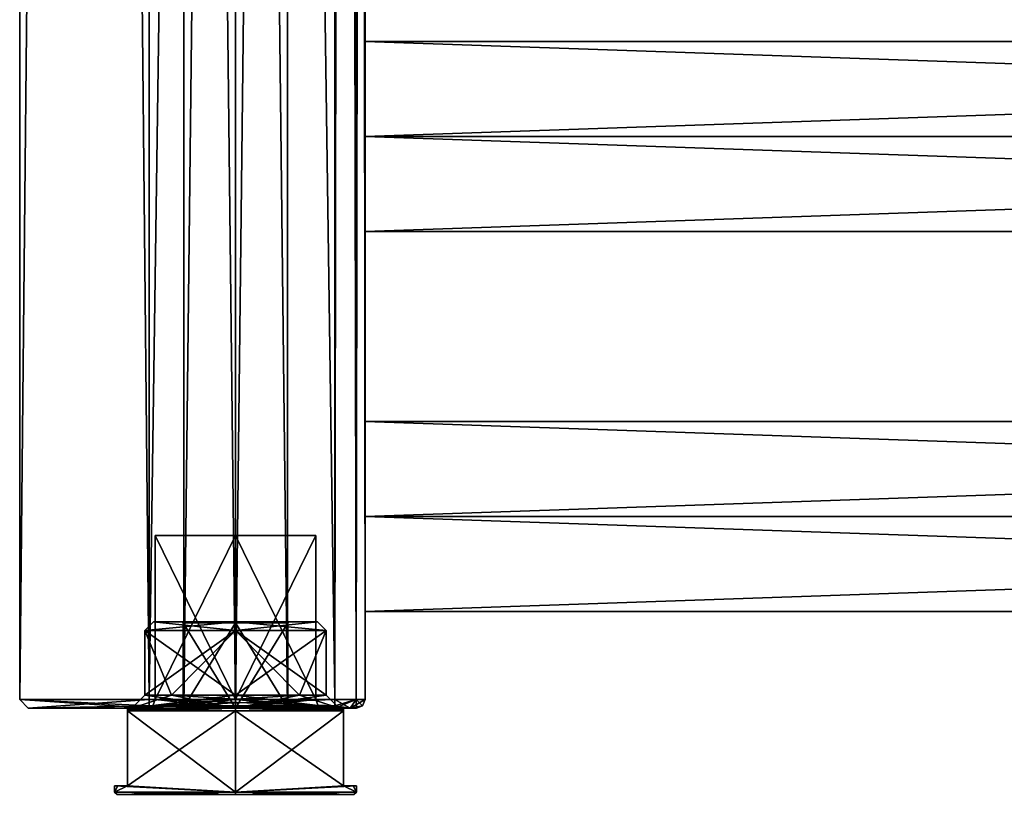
# Model space of a CAD drawing. Extents: x -200 to 200, y -831 to 754.
# Tile 70 of 256: x -200 to -86, y -758 to -668. Entities that reach past the tile are written whole.
import ezdxf

# ---------------------------------------------------------------- set-up
doc = ezdxf.new("R2010")
doc.units = 0
doc.header["$LTSCALE"] = 5.599365
for name, color, linetype in [('1', 7, 'CONTINUOUS'), ('2', 7, 'CONTINUOUS'), ('3', 7, 'CONTINUOUS'), ('4', 7, 'CONTINUOUS'), ('43', 7, 'CONTINUOUS'), ('44', 7, 'CONTINUOUS'), ('46', 7, 'CONTINUOUS'), ('47', 7, 'CONTINUOUS'), ('48', 7, 'CONTINUOUS'), ('5', 7, 'CONTINUOUS'), ('52', 7, 'CONTINUOUS'), ('5262', 7, 'CONTINUOUS'), ('5263', 7, 'CONTINUOUS'), ('5273', 7, 'CONTINUOUS'), ('5274', 7, 'CONTINUOUS'), ('5275', 7, 'CONTINUOUS'), ('5280', 7, 'CONTINUOUS'), ('5281', 7, 'CONTINUOUS'), ('5282', 7, 'CONTINUOUS'), ('5283', 7, 'CONTINUOUS'), ('5284', 7, 'CONTINUOUS'), ('5285', 7, 'CONTINUOUS'), ('5286', 7, 'CONTINUOUS'), ('53', 7, 'CONTINUOUS'), ('5301', 7, 'CONTINUOUS'), ('5302', 7, 'CONTINUOUS'), ('5304', 7, 'CONTINUOUS'), ('5305', 7, 'CONTINUOUS'), ('5328', 7, 'CONTINUOUS'), ('5329', 7, 'CONTINUOUS'), ('5330', 7, 'CONTINUOUS'), ('5331', 7, 'CONTINUOUS'), ('5332', 7, 'CONTINUOUS'), ('5333', 7, 'CONTINUOUS'), ('5334', 7, 'CONTINUOUS'), ('5335', 7, 'CONTINUOUS'), ('54', 7, 'CONTINUOUS'), ('58', 7, 'CONTINUOUS'), ('59', 7, 'CONTINUOUS'), ('6', 7, 'CONTINUOUS'), ('60', 7, 'CONTINUOUS'), ('81', 7, 'CONTINUOUS'), ('82', 7, 'CONTINUOUS'), ('83', 7, 'CONTINUOUS'), ('87', 7, 'CONTINUOUS'), ('88', 7, 'CONTINUOUS')]:
    doc.layers.add(name, color=color, linetype=linetype)

msp = doc.modelspace()

# ---------------------------------------------------------------- linework, layer by layer
at = {"layer": '1', "color": 7, "linetype": 'CONTINUOUS'}
for points in [[(-185, -747.2, -15), (-185, 747.2, -15), (-163.5, -747.2, -15), (-185, -747.2, -15)], [(-163.5, -747.2, -15), (-185, 747.2, -15), (-163.5, 747.2, -15), (-163.5, -747.2, -15)]]:
    msp.add_3dface(points, dxfattribs=at)
at = {"layer": '2', "color": 7, "linetype": 'CONTINUOUS'}
for points in [[(-185, -747.2, 15), (-163.5, 747.2, 15), (-185, 747.2, 15), (-185, -747.2, 15)], [(-163.5, -747.2, 15), (-163.5, 747.2, 15), (-185, -747.2, 15), (-163.5, -747.2, 15)]]:
    msp.add_3dface(points, dxfattribs=at)
at = {"layer": '3', "color": 7, "linetype": 'CONTINUOUS'}
for points in [[(160, -715), (-160, -715), (-160, -726, 11), (160, -715)], [(160, -726, 11), (160, -715), (-160, -726, 11), (160, -726, 11)], [(160, -715), (160, -726, -11), (-160, -715), (160, -715)], [(160, -726, -11), (-160, -726, -11), (-160, -715), (160, -726, -11)]]:
    msp.add_3dface(points, dxfattribs=at)
at = {"layer": '4', "color": 7, "linetype": 'CONTINUOUS'}
for points in [[(160, -726, -11), (160, -737), (-160, -726, -11), (160, -726, -11)], [(160, -726, 11), (-160, -726, 11), (-160, -737), (160, -726, 11)], [(-160, -726, -11), (160, -737), (-160, -737), (-160, -726, -11)], [(160, -737), (160, -726, 11), (-160, -737), (160, -737)]]:
    msp.add_3dface(points, dxfattribs=at)
at = {"layer": '43', "color": 7, "linetype": 'CONTINUOUS'}
for points in [[(-185, -748.2, 14), (-199, -748.2, 0), (-185.3, -748.2), (-185, -748.2, 14)], [(-199, -748.2, 0), (-185, -748.2, -14), (-185.3, -748.2), (-199, -748.2, 0)], [(-185, -748.2, 14), (-185.3, -748.2), (-175, -748.2, 10.3), (-185, -748.2, 14)], [(-185.3, -748.2), (-185, -748.2, -14), (-175, -748.2, -10.3), (-185.3, -748.2)], [(-185, -748.2, -14), (-163.5, -748.2, -14), (-175, -748.2, -10.3), (-185, -748.2, -14)], [(-163.5, -748.2, 14), (-185, -748.2, 14), (-175, -748.2, 10.3), (-163.5, -748.2, 14)], [(-175, -748.2, -10.3), (-163.5, -748.2, -14), (-164.7, -748.2), (-175, -748.2, -10.3)], [(-164.7, -748.2), (-163.5, -748.2, 14), (-175, -748.2, 10.3), (-164.7, -748.2)], [(-163.5, -748.2, -14), (-163.5, -748.2, 14), (-164.7, -748.2), (-163.5, -748.2, -14)], [(-161.73, -748.2, -13.27), (-163.5, -748.2, 14), (-163.5, -748.2, -14), (-161.73, -748.2, -13.27)], [(-161.73, -748.2, 13.27), (-163.5, -748.2, 14), (-161.73, -748.2, -13.27), (-161.73, -748.2, 13.27)], [(-161, -748.2, -11.5), (-161.73, -748.2, 13.27), (-161.73, -748.2, -13.27), (-161, -748.2, -11.5)], [(-161, -748.2, 11.5), (-161.73, -748.2, 13.27), (-161, -748.2, -11.5), (-161, -748.2, 11.5)]]:
    msp.add_3dface(points, dxfattribs=at)
at = {"layer": '44', "color": 7, "linetype": 'CONTINUOUS'}
for points in [[(-160, -747.2, 11.5), (-160, -330, 11), (-160, 154, 11.5), (-160, -747.2, 11.5)], [(-160, -747.2, -11.5), (-160, -66, -11.5), (-160, -374, -11), (-160, -747.2, -11.5)], [(-160, -747.2, 11.5), (-160, -374, 11), (-160, -330, 11), (-160, -747.2, 11.5)], [(-160, -418, -11), (-160, -747.2, -11.5), (-160, -374, -11), (-160, -418, -11)], [(-160, -747.2, 11.5), (-160, -418, 11), (-160, -374, 11), (-160, -747.2, 11.5)], [(-160, -462, -11), (-160, -747.2, -11.5), (-160, -418, -11), (-160, -462, -11)], [(-160, -747.2, 11.5), (-160, -462, 11), (-160, -418, 11), (-160, -747.2, 11.5)], [(-160, -594, -11), (-160, -747.2, -11.5), (-160, -462, -11), (-160, -594, -11)], [(-160, -747.2, 11.5), (-160, -594, 11), (-160, -462, 11), (-160, -747.2, 11.5)], [(-160, -638, -11), (-160, -747.2, -11.5), (-160, -594, -11), (-160, -638, -11)], [(-160, -747.2, 11.5), (-160, -638, 11), (-160, -594, 11), (-160, -747.2, 11.5)], [(-160, -682, -11), (-160, -747.2, -11.5), (-160, -638, -11), (-160, -682, -11)], [(-160, -747.2, 11.5), (-160, -682, 11), (-160, -638, 11), (-160, -747.2, 11.5)], [(-160, -671), (-160, -682, -11), (-160, -638, -11), (-160, -671)], [(-160, -671), (-160, -638, -11), (-160, -649), (-160, -671)], [(-160, -638, 11), (-160, -682, 11), (-160, -649), (-160, -638, 11)], [(-160, -682, 11), (-160, -671), (-160, -649), (-160, -682, 11)], [(-160, -747.2, 11.5), (-160, -726, 11), (-160, -682, 11), (-160, -747.2, 11.5)], [(-160, -726, -11), (-160, -747.2, -11.5), (-160, -682, -11), (-160, -726, -11)], [(-160, -715), (-160, -726, -11), (-160, -682, -11), (-160, -715)], [(-160, -715), (-160, -682, -11), (-160, -693), (-160, -715)], [(-160, -682, 11), (-160, -726, 11), (-160, -693), (-160, -682, 11)], [(-160, -726, 11), (-160, -715), (-160, -693), (-160, -726, 11)], [(-160, -726, 11), (-160, -747.2, 11.5), (-160, -737), (-160, -726, 11)], [(-160, -747.2, -11.5), (-160, -726, -11), (-160, -737), (-160, -747.2, -11.5)], [(-160, -747.2, 11.5), (-160, -747.2, -11.5), (-160, -737), (-160, -747.2, 11.5)]]:
    msp.add_3dface(points, dxfattribs=at)
at = {"layer": '46', "color": 7, "linetype": 'CONTINUOUS'}
for points in [[(-185, 747.2, -15), (-200, -747.2), (-200, 747.2), (-185, 747.2, -15)], [(-185, 747.2, -15), (-185, -747.2, -15), (-200, -747.2), (-185, 747.2, -15)], [(-200, -747.2), (-185, -747.2, 15), (-200, 747.2), (-200, -747.2)], [(-185, -747.2, 15), (-185, 747.2, 15), (-200, 747.2), (-185, -747.2, 15)]]:
    msp.add_3dface(points, dxfattribs=at)
at = {"layer": '47', "color": 7, "linetype": 'CONTINUOUS'}
for points in [[(-163.5, 747.2, 15), (-161.03, -747.2, 13.97), (-161.03, 747.2, 13.97), (-163.5, 747.2, 15)], [(-163.5, 747.2, 15), (-163.5, -747.2, 15), (-161.03, -747.2, 13.97), (-163.5, 747.2, 15)], [(-160, -747.2, 11.5), (-160, 154, 11.5), (-161.03, 747.2, 13.97), (-160, -747.2, 11.5)], [(-161.03, -747.2, 13.97), (-160, -747.2, 11.5), (-161.03, 747.2, 13.97), (-161.03, -747.2, 13.97)]]:
    msp.add_3dface(points, dxfattribs=at)
at = {"layer": '48', "color": 7, "linetype": 'CONTINUOUS'}
for points in [[(-161.03, -747.2, -13.97), (-163.5, -747.2, -15), (-161.03, 747.2, -13.97), (-161.03, -747.2, -13.97)], [(-163.5, -747.2, -15), (-163.5, 747.2, -15), (-161.03, 747.2, -13.97), (-163.5, -747.2, -15)], [(-160, 747.2, -11.5), (-160, -66, -11.5), (-161.03, -747.2, -13.97), (-160, 747.2, -11.5)], [(-160, 747.2, -11.5), (-161.03, -747.2, -13.97), (-161.03, 747.2, -13.97), (-160, 747.2, -11.5)], [(-160, -747.2, -11.5), (-161.03, -747.2, -13.97), (-160, -66, -11.5), (-160, -747.2, -11.5)]]:
    msp.add_3dface(points, dxfattribs=at)
at = {"layer": '5', "color": 7, "linetype": 'CONTINUOUS'}
for points in [[(160, -671), (-160, -671), (-160, -682, 11), (160, -671)], [(160, -682, 11), (160, -671), (-160, -682, 11), (160, -682, 11)], [(160, -671), (160, -682, -11), (-160, -671), (160, -671)], [(160, -682, -11), (-160, -682, -11), (-160, -671), (160, -682, -11)]]:
    msp.add_3dface(points, dxfattribs=at)
at = {"layer": '52', "color": 7, "linetype": 'CONTINUOUS'}
for points in [[(-185, -747.2, -15), (-163.5, -747.2, -15), (-163.5, -747.91, -14.71), (-185, -747.2, -15)], [(-185, -747.91, -14.71), (-185, -747.2, -15), (-163.5, -747.91, -14.71), (-185, -747.91, -14.71)], [(-163.5, -748.2, -14), (-185, -748.2, -14), (-185, -747.91, -14.71), (-163.5, -748.2, -14)], [(-163.5, -748.2, -14), (-185, -747.91, -14.71), (-163.5, -747.91, -14.71), (-163.5, -748.2, -14)]]:
    msp.add_3dface(points, dxfattribs=at)
at = {"layer": '5262', "linetype": 'CONTINUOUS'}
for points in [[(-185.5, -746.7), (-175, -739.2, -10.5), (-182.42, -746.7, -7.42), (-185.5, -746.7)], [(-185.5, -739.2), (-175, -739.2, -10.5), (-185.5, -746.7), (-185.5, -739.2)], [(-182.42, -746.7, -7.42), (-175, -739.2, -10.5), (-175, -746.7, -10.5), (-182.42, -746.7, -7.42)], [(-175, -746.7, -10.5), (-164.5, -739.2), (-167.58, -746.7, -7.42), (-175, -746.7, -10.5)], [(-175, -739.2, -10.5), (-164.5, -739.2), (-175, -746.7, -10.5), (-175, -739.2, -10.5)], [(-164.5, -739.2), (-164.5, -746.7), (-167.58, -746.7, -7.42), (-164.5, -739.2)]]:
    msp.add_3dface(points, dxfattribs=at)
at = {"layer": '5263', "linetype": 'CONTINUOUS'}
for points in [[(-175, -738.2, -6.15), (-184.5, -738.2), (-181.15, -738.2, 0), (-175, -738.2, -6.15)], [(-184.5, -738.2), (-175, -738.2, 9.5), (-181.15, -738.2, 0), (-184.5, -738.2)], [(-175, -738.2, -9.5), (-184.5, -738.2), (-175, -738.2, -6.15), (-175, -738.2, -9.5)], [(-181.15, -738.2, 0), (-175, -738.2, 9.5), (-175, -738.2, 6.15), (-181.15, -738.2, 0)], [(-175, -738.2, 6.15), (-165.5, -738.2), (-168.85, -738.2, 0), (-175, -738.2, 6.15)], [(-175, -738.2, 9.5), (-165.5, -738.2), (-175, -738.2, 6.15), (-175, -738.2, 9.5)], [(-165.5, -738.2), (-175, -738.2, -9.5), (-168.85, -738.2, 0), (-165.5, -738.2)], [(-175, -738.2, -9.5), (-175, -738.2, -6.15), (-168.85, -738.2, 0), (-175, -738.2, -9.5)]]:
    msp.add_3dface(points, dxfattribs=at)
at = {"layer": '5273', "linetype": 'CONTINUOUS'}
for points in [[(-175, -757.9, -14), (-187.5, -757.2, -6.3), (-175, -748.5, -14), (-175, -757.9, -14)], [(-175, -748.5, -14), (-187.5, -757.2, -6.3), (-187.5, -748.5, -6.3), (-175, -748.5, -14)], [(-162.5, -748.5, -6.3), (-175, -757.9, -14), (-175, -748.5, -14), (-162.5, -748.5, -6.3)], [(-162.5, -757.2, -6.3), (-175, -757.9, -14), (-162.5, -748.5, -6.3), (-162.5, -757.2, -6.3)], [(-188.62, -757.2, -3.24), (-187.5, -757.2, -6.3), (-189, -757.9), (-188.62, -757.2, -3.24)], [(-189, -757.9), (-187.5, -757.2, -6.3), (-175, -757.9, -14), (-189, -757.9)], [(-189, -757.2), (-188.62, -757.2, -3.24), (-189, -757.9), (-189, -757.2)], [(-161, -757.9), (-175, -757.9, -14), (-161, -757.2), (-161, -757.9)], [(-161, -757.2), (-175, -757.9, -14), (-161.38, -757.2, -3.24), (-161, -757.2)], [(-161.38, -757.2, -3.24), (-175, -757.9, -14), (-162.5, -757.2, -6.3), (-161.38, -757.2, -3.24)]]:
    msp.add_3dface(points, dxfattribs=at)
at = {"layer": '5274', "linetype": 'CONTINUOUS'}
for points in [[(-175, -748.2, 13.7), (-175, -748.2, 12), (-187.5, -748.2, 5.61), (-175, -748.2, 13.7)], [(-175, -748.2, 12), (-187, -748.2), (-187.5, -748.2, 5.61), (-175, -748.2, 12)], [(-187, -748.2), (-175, -748.2, -12), (-187.5, -748.2, -5.61), (-187, -748.2)], [(-187.5, -748.2, -5.61), (-175, -748.2, -12), (-175, -748.2, -13.7), (-187.5, -748.2, -5.61)], [(-187.5, -748.2, 5.61), (-187, -748.2), (-187.5, -748.2, -5.61), (-187.5, -748.2, 5.61)], [(-175, -748.2, -12), (-163, -748.2), (-162.5, -748.2, -5.61), (-175, -748.2, -12)], [(-162.5, -748.2, 5.61), (-175, -748.2, 12), (-175, -748.2, 13.7), (-162.5, -748.2, 5.61)], [(-163, -748.2), (-175, -748.2, 12), (-162.5, -748.2, 5.61), (-163, -748.2)], [(-175, -748.2, -13.7), (-175, -748.2, -12), (-162.5, -748.2, -5.61), (-175, -748.2, -13.7)], [(-163, -748.2), (-162.5, -748.2, 5.61), (-162.5, -748.2, -5.61), (-163, -748.2)]]:
    msp.add_3dface(points, dxfattribs=at)
at = {"layer": '5275', "linetype": 'CONTINUOUS'}
for points in [[(-185.5, -739.2), (-185.5, -746.7), (-182.42, -746.7, 7.42), (-185.5, -739.2)], [(-185.5, -739.2), (-175, -746.7, 10.5), (-175, -739.2, 10.5), (-185.5, -739.2)], [(-175, -746.7, 10.5), (-185.5, -739.2), (-182.42, -746.7, 7.42), (-175, -746.7, 10.5)], [(-164.5, -746.7), (-164.5, -739.2), (-175, -739.2, 10.5), (-164.5, -746.7)], [(-175, -746.7, 10.5), (-167.58, -746.7, 7.42), (-175, -739.2, 10.5), (-175, -746.7, 10.5)], [(-167.58, -746.7, 7.42), (-164.5, -746.7), (-175, -739.2, 10.5), (-167.58, -746.7, 7.42)]]:
    msp.add_3dface(points, dxfattribs=at)
at = {"layer": '5280', "linetype": 'CONTINUOUS'}
for points in [[(-187.5, -748.5, 6.3), (-175, -757.9, 14), (-175, -748.5, 14), (-187.5, -748.5, 6.3)], [(-187.5, -757.2, 6.3), (-175, -757.9, 14), (-187.5, -748.5, 6.3), (-187.5, -757.2, 6.3)], [(-175, -757.9, 14), (-162.5, -757.2, 6.3), (-175, -748.5, 14), (-175, -757.9, 14)], [(-175, -748.5, 14), (-162.5, -757.2, 6.3), (-162.5, -748.5, 6.3), (-175, -748.5, 14)], [(-189, -757.2), (-189, -757.9), (-175, -757.9, 14), (-189, -757.2)], [(-189, -757.2), (-175, -757.9, 14), (-188.62, -757.2, 3.24), (-189, -757.2)], [(-188.62, -757.2, 3.24), (-175, -757.9, 14), (-187.5, -757.2, 6.3), (-188.62, -757.2, 3.24)], [(-161, -757.9), (-162.5, -757.2, 6.3), (-175, -757.9, 14), (-161, -757.9)], [(-162.5, -757.2, 6.3), (-161, -757.9), (-161.38, -757.2, 3.24), (-162.5, -757.2, 6.3)], [(-161, -757.9), (-161, -757.2), (-161.38, -757.2, 3.24), (-161, -757.9)]]:
    msp.add_3dface(points, dxfattribs=at)
at = {"layer": '5281', "linetype": 'CONTINUOUS'}
for points in [[(-175, -739.2, -10.5), (-185.5, -739.2), (-175, -738.2, -9.5), (-175, -739.2, -10.5)], [(-185.5, -739.2), (-184.5, -738.2), (-175, -738.2, -9.5), (-185.5, -739.2)], [(-175, -739.2, -10.5), (-175, -738.2, -9.5), (-165.5, -738.2), (-175, -739.2, -10.5)], [(-164.5, -739.2), (-175, -739.2, -10.5), (-165.5, -738.2), (-164.5, -739.2)]]:
    msp.add_3dface(points, dxfattribs=at)
at = {"layer": '5282', "linetype": 'CONTINUOUS'}
for points in [[(-184.5, -738.2), (-185.5, -739.2), (-175, -739.2, 10.5), (-184.5, -738.2)], [(-175, -738.2, 9.5), (-184.5, -738.2), (-175, -739.2, 10.5), (-175, -738.2, 9.5)], [(-164.5, -739.2), (-175, -738.2, 9.5), (-175, -739.2, 10.5), (-164.5, -739.2)], [(-164.5, -739.2), (-165.5, -738.2), (-175, -738.2, 9.5), (-164.5, -739.2)]]:
    msp.add_3dface(points, dxfattribs=at)
at = {"layer": '5283', "linetype": 'CONTINUOUS'}
for points in [[(-187.5, -748.2, -5.61), (-175, -748.2, -13.7), (-187.5, -748.35, -5.95), (-187.5, -748.2, -5.61)], [(-175, -748.5, -14), (-187.5, -748.5, -6.3), (-175, -748.2, -13.7), (-175, -748.5, -14)], [(-175, -748.2, -13.7), (-187.5, -748.5, -6.3), (-187.5, -748.35, -5.95), (-175, -748.2, -13.7)], [(-175, -748.5, -14), (-175, -748.2, -13.7), (-162.5, -748.2, -5.61), (-175, -748.5, -14)], [(-175, -748.5, -14), (-162.5, -748.2, -5.61), (-162.5, -748.35, -5.95), (-175, -748.5, -14)], [(-162.5, -748.5, -6.3), (-175, -748.5, -14), (-162.5, -748.35, -5.95), (-162.5, -748.5, -6.3)]]:
    msp.add_3dface(points, dxfattribs=at)
at = {"layer": '5284', "linetype": 'CONTINUOUS'}
for points in [[(-175, -748.5, 14), (-187.5, -748.2, 5.61), (-187.5, -748.35, 5.95), (-175, -748.5, 14)], [(-175, -748.2, 13.7), (-187.5, -748.2, 5.61), (-175, -748.5, 14), (-175, -748.2, 13.7)], [(-187.5, -748.5, 6.3), (-175, -748.5, 14), (-187.5, -748.35, 5.95), (-187.5, -748.5, 6.3)], [(-162.5, -748.2, 5.61), (-175, -748.2, 13.7), (-162.5, -748.35, 5.95), (-162.5, -748.2, 5.61)], [(-175, -748.2, 13.7), (-162.5, -748.5, 6.3), (-162.5, -748.35, 5.95), (-175, -748.2, 13.7)], [(-175, -748.2, 13.7), (-175, -748.5, 14), (-162.5, -748.5, 6.3), (-175, -748.2, 13.7)]]:
    msp.add_3dface(points, dxfattribs=at)
at = {"layer": '5285', "linetype": 'CONTINUOUS'}
for points in [[(-189, -757.9), (-175, -757.9, -14), (-188.7, -758.2), (-189, -757.9)], [(-188.7, -758.2), (-175, -757.9, -14), (-175, -758.2, -13.7), (-188.7, -758.2)], [(-175, -757.9, -14), (-161, -757.9), (-175, -758.2, -13.7), (-175, -757.9, -14)], [(-161, -757.9), (-161.3, -758.2), (-175, -758.2, -13.7), (-161, -757.9)]]:
    msp.add_3dface(points, dxfattribs=at)
at = {"layer": '5286', "linetype": 'CONTINUOUS'}
for points in [[(-189, -757.9), (-188.7, -758.2), (-175, -758.2, 13.7), (-189, -757.9)], [(-175, -757.9, 14), (-189, -757.9), (-175, -758.2, 13.7), (-175, -757.9, 14)], [(-161, -757.9), (-175, -757.9, 14), (-161.3, -758.2), (-161, -757.9)], [(-175, -757.9, 14), (-175, -758.2, 13.7), (-161.3, -758.2), (-175, -757.9, 14)]]:
    msp.add_3dface(points, dxfattribs=at)
at = {"layer": '53', "color": 7, "linetype": 'CONTINUOUS'}
for points in [[(-199, -748.2, 0), (-185, -748.2, 14), (-200, -747.2), (-199, -748.2, 0)], [(-185, -747.2, -15), (-199, -748.2, 0), (-200, -747.2), (-185, -747.2, -15)], [(-185, -747.2, 15), (-200, -747.2), (-185, -747.91, 14.71), (-185, -747.2, 15)], [(-200, -747.2), (-185, -748.2, 14), (-185, -747.91, 14.71), (-200, -747.2)], [(-199, -748.2, 0), (-185, -747.2, -15), (-185, -747.91, -14.71), (-199, -748.2, 0)], [(-185, -748.2, -14), (-199, -748.2, 0), (-185, -747.91, -14.71), (-185, -748.2, -14)]]:
    msp.add_3dface(points, dxfattribs=at)
at = {"layer": '5301', "linetype": 'CONTINUOUS'}
for points in [[(-167.58, -746.7, -7.42), (-175, -748.2, -12), (-175, -747.14, -11.56), (-167.58, -746.7, -7.42)], [(-175, -746.7, -10.5), (-167.58, -746.7, -7.42), (-175, -747.14, -11.56), (-175, -746.7, -10.5)], [(-175, -746.7, 10.5), (-163, -748.2), (-167.58, -746.7, 7.42), (-175, -746.7, 10.5)], [(-175, -747.14, 11.56), (-163, -748.2), (-175, -746.7, 10.5), (-175, -747.14, 11.56)], [(-167.58, -746.7, -7.42), (-164.5, -746.7), (-175, -748.2, -12), (-167.58, -746.7, -7.42)], [(-164.5, -746.7), (-163, -748.2), (-175, -748.2, -12), (-164.5, -746.7)], [(-163, -748.2), (-164.5, -746.7), (-167.58, -746.7, 7.42), (-163, -748.2)], [(-175, -748.2, 12), (-163, -748.2), (-175, -747.14, 11.56), (-175, -748.2, 12)]]:
    msp.add_3dface(points, dxfattribs=at)
at = {"layer": '5302', "linetype": 'CONTINUOUS'}
for points in [[(-185.5, -746.7), (-182.42, -746.7, -7.42), (-187, -748.2), (-185.5, -746.7)], [(-175, -748.2, 12), (-185.5, -746.7), (-187, -748.2), (-175, -748.2, 12)], [(-187, -748.2), (-175, -746.7, -10.5), (-175, -747.14, -11.56), (-187, -748.2)], [(-182.42, -746.7, -7.42), (-175, -746.7, -10.5), (-187, -748.2), (-182.42, -746.7, -7.42)], [(-185.5, -746.7), (-175, -748.2, 12), (-182.42, -746.7, 7.42), (-185.5, -746.7)], [(-175, -747.14, 11.56), (-175, -746.7, 10.5), (-182.42, -746.7, 7.42), (-175, -747.14, 11.56)], [(-175, -748.2, 12), (-175, -747.14, 11.56), (-182.42, -746.7, 7.42), (-175, -748.2, 12)], [(-175, -748.2, -12), (-187, -748.2), (-175, -747.14, -11.56), (-175, -748.2, -12)]]:
    msp.add_3dface(points, dxfattribs=at)
at = {"layer": '5304', "linetype": 'CONTINUOUS'}
for points in [[(-175, -223.2, 6), (-169, -748.2), (-169, -223.2), (-175, -223.2, 6)], [(-175, -748.2, -6), (-175, -223.2, -6), (-169, -223.2), (-175, -748.2, -6)], [(-169, -748.2), (-175, -748.2, -6), (-169, -223.2), (-169, -748.2)], [(-175, -748.2, 6), (-169, -748.2), (-175, -223.2, 6), (-175, -748.2, 6)]]:
    msp.add_3dface(points, dxfattribs=at)
at = {"layer": '5305', "linetype": 'CONTINUOUS'}
for points in [[(-175, -748.2, -6), (-181, -748.2), (-175, -223.2, -6), (-175, -748.2, -6)], [(-181, -748.2), (-181, -223.2), (-175, -223.2, -6), (-181, -748.2)], [(-181, -748.2), (-175, -748.2, 6), (-181, -223.2), (-181, -748.2)], [(-175, -748.2, 6), (-175, -223.2, 6), (-181, -223.2), (-175, -748.2, 6)]]:
    msp.add_3dface(points, dxfattribs=at)
at = {"layer": '5328', "linetype": 'CONTINUOUS'}
for points in [[(-188.62, -757.2, -3.24), (-189, -757.2), (-188.62, -757.2, 3.24), (-188.62, -757.2, -3.24)], [(-187.5, -757.2, -6.3), (-188.62, -757.2, -3.24), (-187.5, -757.2, 6.3), (-187.5, -757.2, -6.3)], [(-188.62, -757.2, -3.24), (-188.62, -757.2, 3.24), (-187.5, -757.2, 6.3), (-188.62, -757.2, -3.24)], [(-162.5, -757.2, -6.3), (-162.5, -757.2, 6.3), (-161.38, -757.2, 3.24), (-162.5, -757.2, -6.3)], [(-161.38, -757.2, -3.24), (-162.5, -757.2, -6.3), (-161.38, -757.2, 3.24), (-161.38, -757.2, -3.24)], [(-161, -757.2), (-161.38, -757.2, -3.24), (-161.38, -757.2, 3.24), (-161, -757.2)]]:
    msp.add_3dface(points, dxfattribs=at)
at = {"layer": '5329', "linetype": 'CONTINUOUS'}
for points in [[(-162.5, -748.2, 5.61), (-162.5, -757.2, -6.3), (-162.5, -748.2, -5.61), (-162.5, -748.2, 5.61)], [(-162.5, -757.2, -6.3), (-162.5, -748.2, 5.61), (-162.5, -748.35, 5.95), (-162.5, -757.2, -6.3)], [(-162.5, -748.2, -5.61), (-162.5, -757.2, -6.3), (-162.5, -748.35, -5.95), (-162.5, -748.2, -5.61)], [(-162.5, -757.2, -6.3), (-162.5, -748.5, -6.3), (-162.5, -748.35, -5.95), (-162.5, -757.2, -6.3)], [(-162.5, -748.5, 6.3), (-162.5, -757.2, -6.3), (-162.5, -748.35, 5.95), (-162.5, -748.5, 6.3)], [(-162.5, -757.2, 6.3), (-162.5, -757.2, -6.3), (-162.5, -748.5, 6.3), (-162.5, -757.2, 6.3)]]:
    msp.add_3dface(points, dxfattribs=at)
at = {"layer": '5330', "linetype": 'CONTINUOUS'}
for points in [[(-187.5, -748.2, 5.61), (-187.5, -748.2, -5.61), (-187.5, -757.2, 6.3), (-187.5, -748.2, 5.61)], [(-187.5, -748.2, 5.61), (-187.5, -757.2, 6.3), (-187.5, -748.35, 5.95), (-187.5, -748.2, 5.61)], [(-187.5, -757.2, 6.3), (-187.5, -748.2, -5.61), (-187.5, -748.35, -5.95), (-187.5, -757.2, 6.3)], [(-187.5, -748.5, -6.3), (-187.5, -757.2, 6.3), (-187.5, -748.35, -5.95), (-187.5, -748.5, -6.3)], [(-187.5, -757.2, 6.3), (-187.5, -748.5, 6.3), (-187.5, -748.35, 5.95), (-187.5, -757.2, 6.3)], [(-187.5, -748.5, -6.3), (-187.5, -757.2, -6.3), (-187.5, -757.2, 6.3), (-187.5, -748.5, -6.3)]]:
    msp.add_3dface(points, dxfattribs=at)
at = {"layer": '5331', "linetype": 'CONTINUOUS'}
for points in [[(-175, -748.2, -6), (-181.05, -748.2), (-181, -748.2), (-175, -748.2, -6)], [(-175, -748.2, -6.05), (-181.05, -748.2), (-175, -748.2, -6), (-175, -748.2, -6.05)], [(-181.05, -748.2), (-175, -748.2, 6.05), (-181, -748.2), (-181.05, -748.2)], [(-175, -748.2, 6.05), (-175, -748.2, 6), (-181, -748.2), (-175, -748.2, 6.05)], [(-175, -748.2, 6), (-168.95, -748.2), (-169, -748.2), (-175, -748.2, 6)], [(-169, -748.2), (-175, -748.2, -6.05), (-175, -748.2, -6), (-169, -748.2)], [(-168.95, -748.2), (-175, -748.2, -6.05), (-169, -748.2), (-168.95, -748.2)], [(-175, -748.2, 6.05), (-168.95, -748.2), (-175, -748.2, 6), (-175, -748.2, 6.05)]]:
    msp.add_3dface(points, dxfattribs=at)
at = {"layer": '5332', "linetype": 'CONTINUOUS'}
for points in [[(-181.05, -748.2), (-175, -748.2, -6.05), (-181.05, -738.3, 0), (-181.05, -748.2)], [(-175, -748.2, 6.05), (-181.05, -748.2), (-175, -738.3, 6.05), (-175, -748.2, 6.05)], [(-181.05, -738.3, 0), (-175, -748.2, -6.05), (-175, -738.3, -6.05), (-181.05, -738.3, 0)], [(-175, -738.3, 6.05), (-181.05, -748.2), (-181.05, -738.3, 0), (-175, -738.3, 6.05)]]:
    msp.add_3dface(points, dxfattribs=at)
at = {"layer": '5333', "linetype": 'CONTINUOUS'}
for points in [[(-175, -748.2, 6.05), (-175, -738.3, 6.05), (-168.95, -738.3, 0), (-175, -748.2, 6.05)], [(-168.95, -748.2), (-175, -748.2, 6.05), (-168.95, -738.3, 0), (-168.95, -748.2)], [(-175, -748.2, -6.05), (-168.95, -748.2), (-175, -738.3, -6.05), (-175, -748.2, -6.05)], [(-175, -738.3, -6.05), (-168.95, -748.2), (-168.95, -738.3, 0), (-175, -738.3, -6.05)]]:
    msp.add_3dface(points, dxfattribs=at)
at = {"layer": '5334', "linetype": 'CONTINUOUS'}
for points in [[(-181.15, -738.2, 0), (-175, -738.2, 6.15), (-181.05, -738.3, 0), (-181.15, -738.2, 0)], [(-175, -738.2, -6.15), (-181.15, -738.2, 0), (-175, -738.3, -6.05), (-175, -738.2, -6.15)], [(-181.15, -738.2, 0), (-181.05, -738.3, 0), (-175, -738.3, -6.05), (-181.15, -738.2, 0)], [(-175, -738.2, 6.15), (-175, -738.3, 6.05), (-181.05, -738.3, 0), (-175, -738.2, 6.15)]]:
    msp.add_3dface(points, dxfattribs=at)
at = {"layer": '5335', "linetype": 'CONTINUOUS'}
for points in [[(-175, -738.2, -6.15), (-175, -738.3, -6.05), (-168.95, -738.3, 0), (-175, -738.2, -6.15)], [(-168.85, -738.2, 0), (-175, -738.2, -6.15), (-168.95, -738.3, 0), (-168.85, -738.2, 0)], [(-175, -738.2, 6.15), (-168.85, -738.2, 0), (-175, -738.3, 6.05), (-175, -738.2, 6.15)], [(-175, -738.3, 6.05), (-168.85, -738.2, 0), (-168.95, -738.3, 0), (-175, -738.3, 6.05)]]:
    msp.add_3dface(points, dxfattribs=at)
at = {"layer": '54', "color": 7, "linetype": 'CONTINUOUS'}
for points in [[(-163.5, -747.2, 15), (-185, -747.91, 14.71), (-163.5, -747.91, 14.71), (-163.5, -747.2, 15)], [(-163.5, -747.2, 15), (-185, -747.2, 15), (-185, -747.91, 14.71), (-163.5, -747.2, 15)], [(-185, -747.91, 14.71), (-185, -748.2, 14), (-163.5, -747.91, 14.71), (-185, -747.91, 14.71)], [(-185, -748.2, 14), (-163.5, -748.2, 14), (-163.5, -747.91, 14.71), (-185, -748.2, 14)]]:
    msp.add_3dface(points, dxfattribs=at)
at = {"layer": '58', "color": 7, "linetype": 'CONTINUOUS'}
for points in [[(-161, -748.2, 11.5), (-160.29, -747.91, -11.5), (-160.29, -747.91, 11.5), (-161, -748.2, 11.5)], [(-161, -748.2, 11.5), (-161, -748.2, -11.5), (-160.29, -747.91, -11.5), (-161, -748.2, 11.5)], [(-160, -747.2, -11.5), (-160, -747.2, 11.5), (-160.29, -747.91, 11.5), (-160, -747.2, -11.5)], [(-160.29, -747.91, -11.5), (-160, -747.2, -11.5), (-160.29, -747.91, 11.5), (-160.29, -747.91, -11.5)]]:
    msp.add_3dface(points, dxfattribs=at)
at = {"layer": '59', "color": 7, "linetype": 'CONTINUOUS'}
for points in [[(-163.5, -747.91, -14.71), (-163.5, -747.2, -15), (-161.03, -747.2, -13.97), (-163.5, -747.91, -14.71)], [(-161.73, -748.2, -13.27), (-163.5, -748.2, -14), (-161.03, -747.2, -13.97), (-161.73, -748.2, -13.27)], [(-163.5, -748.2, -14), (-163.5, -747.91, -14.71), (-161.03, -747.2, -13.97), (-163.5, -748.2, -14)], [(-160, -747.2, -11.5), (-161.73, -748.2, -13.27), (-161.03, -747.2, -13.97), (-160, -747.2, -11.5)], [(-161.73, -748.2, -13.27), (-160, -747.2, -11.5), (-160.29, -747.91, -11.5), (-161.73, -748.2, -13.27)], [(-161, -748.2, -11.5), (-161.73, -748.2, -13.27), (-160.29, -747.91, -11.5), (-161, -748.2, -11.5)]]:
    msp.add_3dface(points, dxfattribs=at)
at = {"layer": '6', "color": 7, "linetype": 'CONTINUOUS'}
for points in [[(160, -682, 11), (-160, -682, 11), (-160, -693), (160, -682, 11)], [(160, -693), (160, -682, 11), (-160, -693), (160, -693)], [(-160, -682, -11), (160, -693), (-160, -693), (-160, -682, -11)], [(160, -682, -11), (160, -693), (-160, -682, -11), (160, -682, -11)]]:
    msp.add_3dface(points, dxfattribs=at)
at = {"layer": '60', "color": 7, "linetype": 'CONTINUOUS'}
for points in [[(-161.73, -748.2, 13.27), (-163.5, -747.2, 15), (-163.5, -747.91, 14.71), (-161.73, -748.2, 13.27)], [(-163.5, -747.2, 15), (-161.73, -748.2, 13.27), (-161.03, -747.2, 13.97), (-163.5, -747.2, 15)], [(-163.5, -748.2, 14), (-161.73, -748.2, 13.27), (-163.5, -747.91, 14.71), (-163.5, -748.2, 14)], [(-161.73, -748.2, 13.27), (-161, -748.2, 11.5), (-161.03, -747.2, 13.97), (-161.73, -748.2, 13.27)], [(-161, -748.2, 11.5), (-160.29, -747.91, 11.5), (-161.03, -747.2, 13.97), (-161, -748.2, 11.5)], [(-160.29, -747.91, 11.5), (-160, -747.2, 11.5), (-161.03, -747.2, 13.97), (-160.29, -747.91, 11.5)]]:
    msp.add_3dface(points, dxfattribs=at)
at = {"layer": '81', "color": 7, "linetype": 'CONTINUOUS'}
for points in [[(-184.3, -728.2), (-175, -728.2, -9.3), (-175, -728.2, 9.3), (-184.3, -728.2)], [(-175, -728.2, -9.3), (-165.7, -728.2), (-175, -728.2, 9.3), (-175, -728.2, -9.3)]]:
    msp.add_3dface(points, dxfattribs=at)
at = {"layer": '82', "color": 7, "linetype": 'CONTINUOUS'}
for points in [[(-184.3, -747.2), (-175, -728.2, 9.3), (-175, -747.2, 9.3), (-184.3, -747.2)], [(-184.3, -728.2), (-175, -728.2, 9.3), (-184.3, -747.2), (-184.3, -728.2)], [(-175, -747.2, 9.3), (-165.7, -728.2), (-165.7, -747.2), (-175, -747.2, 9.3)], [(-175, -728.2, 9.3), (-165.7, -728.2), (-175, -747.2, 9.3), (-175, -728.2, 9.3)]]:
    msp.add_3dface(points, dxfattribs=at)
at = {"layer": '83', "color": 7, "linetype": 'CONTINUOUS'}
for points in [[(-184.3, -728.2), (-184.3, -747.2), (-175, -747.2, -9.3), (-184.3, -728.2)], [(-175, -728.2, -9.3), (-184.3, -728.2), (-175, -747.2, -9.3), (-175, -728.2, -9.3)], [(-165.7, -728.2), (-175, -728.2, -9.3), (-165.7, -747.2), (-165.7, -728.2)], [(-165.7, -747.2), (-175, -728.2, -9.3), (-175, -747.2, -9.3), (-165.7, -747.2)]]:
    msp.add_3dface(points, dxfattribs=at)
at = {"layer": '87', "color": 7, "linetype": 'CONTINUOUS'}
for points in [[(-185.3, -748.2), (-175, -748.2, -10.3), (-184.59, -747.91), (-185.3, -748.2)], [(-175, -748.2, -10.3), (-184.3, -747.2), (-184.59, -747.91), (-175, -748.2, -10.3)], [(-184.3, -747.2), (-175, -748.2, -10.3), (-175, -747.2, -9.3), (-184.3, -747.2)], [(-175, -747.2, -9.3), (-164.7, -748.2), (-165.41, -747.91), (-175, -747.2, -9.3)], [(-165.7, -747.2), (-175, -747.2, -9.3), (-165.41, -747.91), (-165.7, -747.2)], [(-175, -748.2, -10.3), (-164.7, -748.2), (-175, -747.2, -9.3), (-175, -748.2, -10.3)]]:
    msp.add_3dface(points, dxfattribs=at)
at = {"layer": '88', "color": 7, "linetype": 'CONTINUOUS'}
for points in [[(-175, -747.2, 9.3), (-185.3, -748.2), (-184.59, -747.91), (-175, -747.2, 9.3)], [(-175, -748.2, 10.3), (-185.3, -748.2), (-175, -747.2, 9.3), (-175, -748.2, 10.3)], [(-184.3, -747.2), (-175, -747.2, 9.3), (-184.59, -747.91), (-184.3, -747.2)], [(-175, -748.2, 10.3), (-165.7, -747.2), (-165.41, -747.91), (-175, -748.2, 10.3)], [(-175, -748.2, 10.3), (-175, -747.2, 9.3), (-165.7, -747.2), (-175, -748.2, 10.3)], [(-164.7, -748.2), (-175, -748.2, 10.3), (-165.41, -747.91), (-164.7, -748.2)]]:
    msp.add_3dface(points, dxfattribs=at)

doc.saveas('drawing.dxf')
